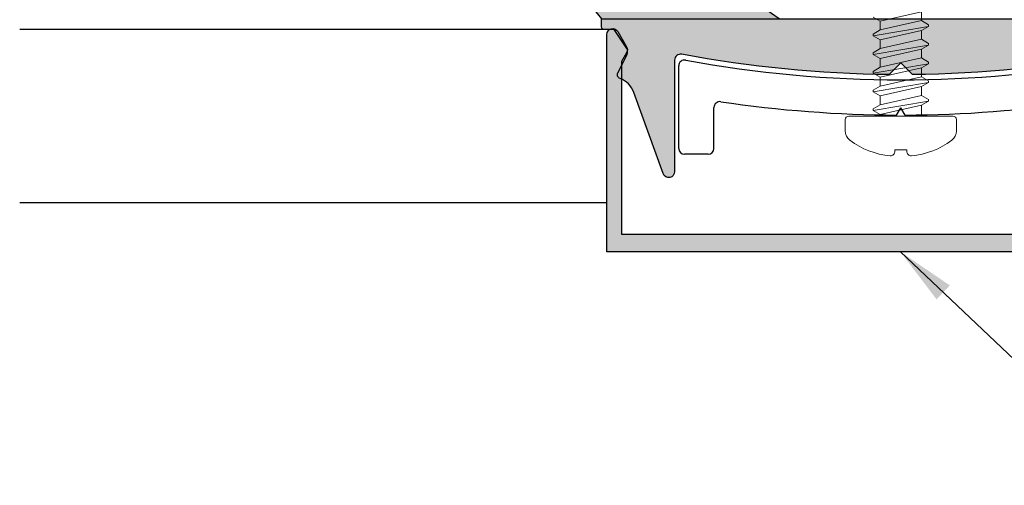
# Model space of a CAD drawing. Header units: millimetres. Extents: x 186 to 3172, y 505 to 3362.
# Tile 11 of 15: x 2957 to 3041, y 3035 to 3074. Entities that reach past the tile are written whole.
import ezdxf

# ---------------------------------------------------------------- set-up
doc = ezdxf.new("R2010")
doc.units = ezdxf.units.MM
doc.styles.get("Standard").update_dxf_attribs({"font": 'verdana.ttf'})
doc.dimstyles.new('New Style2', dxfattribs={"dimtxt": 5, "dimasz": 5, "dimexe": 2.5, "dimexo": 4, "dimgap": 2, "dimtad": 1, "dimtxsty": 'Standard', "dimcen": 5, "dimadec": 0, "dimazin": 0, "dimtfac": 1, "dimtmove": 0, "dimatfit": 3, "dimfxl": 0, "dimarcsym": 0})

# ---------------------------------------------------------------- blocks, each defined once
blk = doc.blocks.new('CW109')
blk.add_lwpolyline([(1.683013, 1.549038), (0.933013, 0.25, -0.767327), (0, 0.5), (0, 19), (50, 19), (50, 0.5, -0.767327), (49.066987, 0.25), (48.316987, 1.549038, -0.267949), (48.316987, 2.049038), (48.75, 2.799038), (48.75, 17.5), (1.25, 17.5), (1.25, 2.799038), (1.683013, 2.049038, -0.267949)], format="xyb", close=True)
blk = doc.blocks.new('CW09')
at = {"xscale": -1, "rotation": 180}
blk.add_blockref('CW109', (1.616133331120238, 20.73243637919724), dxfattribs=at)
blk = doc.blocks.new('A$C594A43D2')
for p, q in [((4.353757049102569e-06, 0.0004047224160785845), (4.943971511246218, 3.462207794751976)), ((5.647395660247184, 1.647796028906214), (8.856631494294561, 3.500649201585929)), ((9.647395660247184, 1.647796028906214), (12.85663149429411, 3.500649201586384)), ((5.287024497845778, 3.106966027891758), (4.243729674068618, 1.722467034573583)), ((9.167417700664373, 3.116860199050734), (7.978506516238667, 1.796440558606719)), ((13.16741770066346, 3.116860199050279), (11.97863664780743, 1.796585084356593)), ((13.64739566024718, 1.647796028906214), (17.05491034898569, 3.236746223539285)), ((17.69246905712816, 3.187192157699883), (15.11612491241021, 8.590800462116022e-07)), ((4.383538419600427, 1.501349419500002), (5.293842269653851, 1.501349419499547)), ((8.053685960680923, 1.501349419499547), (9.293842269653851, 1.501349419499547)), ((12.07282138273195, 1.501349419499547), (13.29384226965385, 1.501349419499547)), ((15.11612491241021, 8.590800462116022e-07), (4.353757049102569e-06, 0.0004047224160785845))]:
    blk.add_line(p, q)
for centre, radius, start, end in [((5.087365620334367, 3.257419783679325), 0.2499999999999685, 322.9999999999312, 125.0000000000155), ((8.981631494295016, 3.284142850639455), 0.2499999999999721, 317.9999999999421, 119.9999999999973), ((12.98163149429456, 3.28414285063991), 0.2499999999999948, 317.9999999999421, 119.9999999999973), ((16.84360121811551, 3.689900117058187), 0.4999999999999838, 295.0000000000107, 334.7548161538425), ((17.52196946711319, 3.37003058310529), 0.2500000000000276, 312.9999999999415, 154.7548161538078), ((4.391824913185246, 1.661346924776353), 0.1602119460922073, 157.573662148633, 272.9647792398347), ((8.064404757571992, 1.661202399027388), 0.1602119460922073, 122.4221921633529, 272.9647792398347), ((12.06453488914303, 1.661346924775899), 0.1602119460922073, 122.4221921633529, 272.9647792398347), ((5.293842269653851, 2.001349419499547), 0.500000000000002, 270, 315), ((9.293842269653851, 2.001349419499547), 0.4999999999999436, 270, 315), ((13.29384226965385, 2.001349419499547), 0.500000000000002, 270, 315)]:
    blk.add_arc(centre, radius, start, end)
blk = doc.blocks.new('A$C4B5D1575')
for points in [[(17.77150991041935, 13.4973955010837), (12.82754275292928, 16.95919857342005, 0.7782393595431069), (12.46054337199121, 16.64260411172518, 0.04555912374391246), (12.48448976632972, 16.60395680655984), (13.52778459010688, 15.21945781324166, -0.5508410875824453), (13.37140285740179, 14.99834019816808), (12.47767199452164, 14.99834019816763, -0.198912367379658), (12.12411860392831, 15.14478680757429), (8.914882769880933, 16.99763998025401, 0.8160880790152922), (8.589882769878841, 16.63113362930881, 0.02238803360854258), (8.604096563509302, 16.61385097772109), (9.793007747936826, 15.2934313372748, -0.7771760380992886), (9.69639070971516, 14.99834019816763), (8.477671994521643, 14.99834019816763, -0.198912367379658), (8.12411860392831, 15.14478680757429), (4.914882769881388, 16.99763998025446, 0.8540806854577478), (4.604096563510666, 16.61385097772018), (5.79287761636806, 15.29357586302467, -0.7710952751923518), (5.698692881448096, 14.99834019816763), (4.477671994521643, 14.99834019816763, -0.198912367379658), (4.124118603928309, 15.14478680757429), (0.7166039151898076, 16.73373700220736, -0.1752241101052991), (0.475667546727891, 16.97364453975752, 0.1681939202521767), (0.3613481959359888, 17.09062815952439, 0.8659602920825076), (0.07904520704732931, 16.68418293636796), (2.65538935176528, 13.49699163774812)], [(53.60538935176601, 13.49699163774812), (56.1817334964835, 16.68418293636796, 1.210456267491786), (55.78511115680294, 16.97364453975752, -0.1752241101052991), (55.54417478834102, 16.73373700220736), (52.13666009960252, 15.14478680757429, -0.198912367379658), (51.78310670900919, 14.99834019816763), (50.56208582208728, 14.99834019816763, -0.7710952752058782), (50.46790108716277, 15.29357586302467), (51.6566821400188, 16.61385097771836, 0.8284857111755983), (51.35909253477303, 17.00474042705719, 0.01387551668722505), (51.34686119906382, 16.99819441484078, 0.001113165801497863), (51.34589593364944, 16.99763998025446), (48.13666009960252, 15.14478680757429, -0.198912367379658), (47.78310670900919, 14.99834019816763), (46.56438799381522, 14.99834019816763, -0.7771760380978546), (46.46777095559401, 15.2934313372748), (47.65668214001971, 16.61385097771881, 0.7703466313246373), (47.39183899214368, 17.01830445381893, 0.05050493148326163), (47.3458959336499, 16.99763998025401), (44.13666009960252, 15.14478680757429, -0.198912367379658), (43.78310670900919, 14.99834019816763), (42.8893758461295, 14.99834019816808, -0.5508410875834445), (42.73299411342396, 15.21945781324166), (43.77628893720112, 16.60395680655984, 0.8540806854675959), (43.43323595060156, 16.95919857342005), (38.48926879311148, 13.49739550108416)]]:
    blk.add_hatch(color=9).paths.add_polyline_path(points)
h = blk.add_hatch(color=254)
edge = h.paths.add_edge_path()
edge.add_ellipse((28.13038935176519, 110.0683401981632), major_axis=(71.64405906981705, 71.64405906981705), ratio=0.9999999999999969, start_angle=214.3885080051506, end_angle=224.4372611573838, ccw=False)
edge.add_ellipse((9.380389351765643, 9.989621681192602), major_axis=(-0.35355339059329, 0.3535533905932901), ratio=0.9999999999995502, start_angle=-55.61149199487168, end_angle=45.00000000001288)
edge.add_line((8.880389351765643, 9.989621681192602), (8.880389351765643, 0.4983401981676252))
edge.add_ellipse((8.380389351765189, 0.4983401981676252), major_axis=(0.3535533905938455, 0.3535533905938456), ratio=0.9999999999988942, start_angle=154.9999999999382, end_angle=314.99999999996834, ccw=False)
edge.add_line((7.910543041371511, 0.3273301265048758), (5.396543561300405, 7.234486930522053))
edge.add_ellipse((3.517158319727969, 6.55044664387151), major_axis=(-1.414213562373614, 1.414213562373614), ratio=0.999999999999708, start_angle=244.999999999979, end_angle=294.118795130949)
edge.add_ellipse((4.354772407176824, 8.746102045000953), major_axis=(-0.2474873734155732, 0.2474873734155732), ratio=0.9999999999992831, start_angle=18.440000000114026, end_angle=114.11879513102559, ccw=False)
edge.add_line((4.041709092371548, 8.902599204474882), (4.827622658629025, 10.47477282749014))
edge.add_ellipse((4.380389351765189, 10.69834019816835), major_axis=(-0.35355339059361, 0.3535533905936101), ratio=0.9999999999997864, start_angle=198.4399999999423, end_angle=258.441923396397)
edge.add_line((4.797611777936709, 10.97388592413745), (3.784943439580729, 12.50723556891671))
edge.add_ellipse((3.618054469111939, 12.39701727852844), major_axis=(0.1414213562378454, 0.1414213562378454), ratio=0.9999999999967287, start_angle=348.4419233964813, end_angle=405.0015308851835)
edge.add_line((3.618049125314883, 12.59701727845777), (2.855394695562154, 12.59699690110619))
edge.add_ellipse((2.855389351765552, 12.79699690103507), major_axis=(-0.1414213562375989, 0.1414213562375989), ratio=0.9999999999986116, start_angle=45.00000000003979, end_angle=135.0015308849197, ccw=False)
edge.add_line((2.65538935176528, 12.79699690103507), (2.65538935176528, 13.49835288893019))
edge.add_line((2.65538935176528, 13.49835288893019), (53.6053893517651, 13.49699163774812))
edge.add_line((53.6053893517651, 13.49699163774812), (53.6053893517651, 12.79699690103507))
edge.add_ellipse((53.40538935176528, 12.79699690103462), major_axis=(0.1414213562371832, 0.1414213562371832), ratio=0.999999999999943, start_angle=224.9984691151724, end_angle=314.99999999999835, ccw=False)
edge.add_line((53.40538400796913, 12.59699690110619), (52.64272957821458, 12.59701727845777))
edge.add_ellipse((52.64272423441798, 12.39701727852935), major_axis=(0.1414213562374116, 0.1414213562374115), ratio=0.9999999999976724, start_angle=44.99846911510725, end_angle=101.5580766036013)
edge.add_line((52.47583526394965, 12.50723556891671), (51.46316692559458, 10.97388592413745))
edge.add_ellipse((51.88038935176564, 10.69834019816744), major_axis=(-0.3535533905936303, 0.3535533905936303), ratio=0.9999999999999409, start_angle=11.5580766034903, end_angle=71.5599999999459)
edge.add_line((51.43315604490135, 10.47477282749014), (52.21906961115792, 8.902599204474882))
edge.add_ellipse((51.90600629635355, 8.746102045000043), major_axis=(0.2474873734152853, 0.2474873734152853), ratio=0.9999999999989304, start_angle=245.8812048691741, end_angle=341.56000000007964, ccw=False)
edge.add_ellipse((52.74362038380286, 6.5504466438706), major_axis=(-1.414213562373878, 1.414213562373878), ratio=0.9999999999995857, start_angle=-24.11879513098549, end_angle=25.00000000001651)
edge.add_line((50.86423514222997, 7.234486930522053), (48.35023566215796, 0.3273301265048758))
edge.add_ellipse((47.88038935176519, 0.4983401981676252), major_axis=(-0.3535533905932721, 0.3535533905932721), ratio=0.9999999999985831, start_angle=45.000000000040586, end_angle=205.0000000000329, ccw=False)
edge.add_line((47.38038935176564, 0.4983401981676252), (47.38038935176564, 9.989621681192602))
edge.add_ellipse((46.88038935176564, 9.989621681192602), major_axis=(0.3535533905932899, 0.3535533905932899), ratio=0.9999999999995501, start_angle=314.9999999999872, end_angle=415.6114919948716)
edge.add_ellipse((28.13038935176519, 110.0683401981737), major_axis=(71.64405906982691, 71.64405906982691), ratio=0.99999999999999, start_angle=225.562738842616, end_angle=235.6114919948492, ccw=False)
edge.add_line((29.12550248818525, 8.753227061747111), (28.13038935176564, 9.748340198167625))
edge.add_line((28.13038935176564, 9.748340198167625), (27.13527621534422, 8.753227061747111))
blk.add_lwpolyline([(27.13527621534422, 8.753227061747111, -0.043874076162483), (9.472463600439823, 10.48107089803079, 0.4695600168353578), (8.880389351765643, 9.989621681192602), (8.880389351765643, 0.4983401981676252, -0.8390996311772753), (7.910543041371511, 0.3273301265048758), (5.396543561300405, 7.234486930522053, 0.2176641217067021), (4.230021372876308, 8.419089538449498, -0.4435503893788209), (4.041709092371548, 8.902599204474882), (4.827622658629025, 10.47477282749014, 0.2679581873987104), (4.797611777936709, 10.97388592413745), (3.784943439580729, 12.50723556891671, 0.2519231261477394), (3.618049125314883, 12.59701727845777), (2.855394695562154, 12.59699690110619, -0.4142213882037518), (2.65538935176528, 12.79699690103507), (2.65538935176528, 13.49835288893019), (53.6053893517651, 13.49699163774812), (53.6053893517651, 12.79699690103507, -0.4142213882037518), (53.40538400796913, 12.59699690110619), (52.64272957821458, 12.59701727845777, 0.2519231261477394), (52.47583526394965, 12.50723556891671), (51.46316692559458, 10.97388592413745, 0.2679581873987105), (51.43315604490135, 10.47477282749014), (52.21906961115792, 8.902599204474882, -0.4435503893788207), (52.03075733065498, 8.419089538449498, 0.217664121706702), (50.86423514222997, 7.234486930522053), (48.35023566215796, 0.3273301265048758, -0.8390996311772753), (47.38038935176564, 0.4983401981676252), (47.38038935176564, 9.989621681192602, 0.4695600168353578), (46.78831510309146, 10.48107089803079, -0.043874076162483), (29.12550248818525, 8.753227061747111), (28.13038935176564, 9.748340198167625)], format="xyb", close=True)
at = {"xscale": -1}
blk.add_blockref('A$C594A43D2', (17.77151426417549, 13.49699077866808), dxfattribs=at)
blk.add_blockref('A$C594A43D2', (38.48926443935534, 13.49699077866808))

msp = doc.modelspace()

# ---------------------------------------------------------------- hatches: boundary and pattern name
msp.add_hatch(color=256).paths.add_polyline_path([(3007.064339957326, 3072.852157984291, -0.767326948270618), (3007.997352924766, 3073.102158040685), (3008.747352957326, 3071.803119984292, -0.2679491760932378), (3008.747352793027, 3071.30311969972), (3008.314339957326, 3070.553119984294), (3008.314339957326, 3055.852157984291), (3055.814339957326, 3055.852157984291), (3055.814339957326, 3070.553119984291), (3055.381326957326, 3071.303119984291, -0.2679491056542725), (3055.381327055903, 3071.803120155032), (3056.131326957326, 3073.102157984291, -0.7673270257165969), (3057.064339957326, 3072.852157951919), (3057.064339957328, 3054.352157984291), (3007.064339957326, 3054.352157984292)])

# ---------------------------------------------------------------- linework, layer by layer
at = {"lineweight": 5}
for p, q in [((3030.331010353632, 3073.981023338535), (3029.721010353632, 3074.326166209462)), ((3033.836010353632, 3074.776023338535), (3030.331010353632, 3073.981023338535)), ((3033.836010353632, 3074.776023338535), (3033.836010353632, 3074.033349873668)), ((3029.721010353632, 3072.736166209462), (3034.446010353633, 3073.531166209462)), ((3030.331010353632, 3073.238349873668), (3033.836010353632, 3074.033349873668)), ((3030.331010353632, 3073.238349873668), (3030.331010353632, 3073.981023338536)), ((3033.836010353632, 3074.033349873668), (3034.446010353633, 3073.681166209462)), ((3034.446010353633, 3073.531166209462), (3033.836010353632, 3073.186023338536)), ((3034.446010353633, 3073.681166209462), (3034.446010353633, 3073.531166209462)), ((3029.721010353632, 3072.886166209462), (3030.331010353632, 3073.238349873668)), ((3029.721010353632, 3072.736166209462), (3029.721010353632, 3072.886166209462)), ((3030.331010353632, 3072.391023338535), (3029.721010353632, 3072.736166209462)), ((3033.836010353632, 3073.186023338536), (3030.331010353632, 3072.391023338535)), ((3030.331010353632, 3071.648349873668), (3033.836010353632, 3072.443349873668)), ((3033.836010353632, 3073.186023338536), (3033.836010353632, 3072.443349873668)), ((3033.836010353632, 3072.443349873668), (3034.446010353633, 3072.091166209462)), ((3029.721010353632, 3071.146166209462), (3034.446010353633, 3071.941166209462)), ((3029.721010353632, 3071.296166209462), (3030.331010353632, 3071.648349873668)), ((3030.331010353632, 3071.648349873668), (3030.331010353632, 3072.391023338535)), ((3034.446010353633, 3071.941166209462), (3033.836010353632, 3071.596023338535)), ((3034.446010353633, 3072.091166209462), (3034.446010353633, 3071.941166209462)), ((3029.721010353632, 3071.146166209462), (3029.721010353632, 3071.296166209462)), ((3030.331010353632, 3070.801023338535), (3029.721010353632, 3071.146166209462)), ((3033.836010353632, 3071.596023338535), (3030.331010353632, 3070.801023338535)), ((3030.331010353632, 3070.058349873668), (3033.836010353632, 3070.853349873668)), ((3030.331010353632, 3070.058349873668), (3030.331010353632, 3070.801023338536)), ((3033.836010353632, 3071.596023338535), (3033.836010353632, 3070.853349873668)), ((3033.836010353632, 3070.853349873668), (3034.446010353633, 3070.501166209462)), ((3029.721010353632, 3069.556166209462), (3034.446010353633, 3070.351166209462)), ((3029.721010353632, 3069.706166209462), (3030.331010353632, 3070.058349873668)), ((3033.836010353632, 3070.006023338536), (3030.331010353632, 3069.211023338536)), ((3034.446010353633, 3070.351166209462), (3033.836010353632, 3070.006023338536)), ((3033.836010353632, 3070.006023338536), (3033.836010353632, 3069.263349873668)), ((3034.446010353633, 3070.501166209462), (3034.446010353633, 3070.351166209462)), ((3029.721010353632, 3069.556166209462), (3029.721010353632, 3069.706166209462)), ((3030.331010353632, 3069.211023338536), (3029.721010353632, 3069.556166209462)), ((3030.331010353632, 3068.468349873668), (3033.836010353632, 3069.263349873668)), ((3030.331010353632, 3068.468349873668), (3030.331010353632, 3069.211023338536)), ((3033.836010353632, 3069.263349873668), (3034.446010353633, 3068.911166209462)), ((3029.721010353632, 3067.966166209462), (3034.446010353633, 3068.761166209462)), ((3029.721010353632, 3068.116166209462), (3030.331010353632, 3068.468349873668)), ((3033.836010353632, 3068.416023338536), (3030.331010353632, 3067.621023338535)), ((3034.446010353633, 3068.761166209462), (3033.836010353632, 3068.416023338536)), ((3033.836010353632, 3068.416023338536), (3033.836010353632, 3067.673349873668)), ((3034.446010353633, 3068.911166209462), (3034.446010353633, 3068.761166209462)), ((3029.721010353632, 3067.966166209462), (3029.721010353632, 3068.116166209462)), ((3030.331010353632, 3067.621023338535), (3029.721010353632, 3067.966166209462)), ((3030.331010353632, 3066.878349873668), (3033.836010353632, 3067.673349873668)), ((3030.331010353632, 3066.878349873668), (3030.331010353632, 3067.621023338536)), ((3033.836010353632, 3067.673349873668), (3034.446010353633, 3067.321166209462)), ((3029.721010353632, 3066.376166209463), (3034.446010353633, 3067.171166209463)), ((3029.721010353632, 3066.526166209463), (3030.331010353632, 3066.878349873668)), ((3033.836010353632, 3066.826023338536), (3030.331010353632, 3066.031023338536)), ((3034.446010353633, 3067.171166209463), (3033.836010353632, 3066.826023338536)), ((3033.836010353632, 3066.826023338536), (3033.836010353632, 3065.911166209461)), ((3034.446010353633, 3067.321166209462), (3034.446010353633, 3067.171166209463)), ((3029.721010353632, 3066.376166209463), (3029.721010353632, 3066.526166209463)), ((3030.331010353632, 3066.031023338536), (3029.721010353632, 3066.376166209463)), ((3030.331010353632, 3065.911166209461), (3030.331010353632, 3066.031023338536))]:
    msp.add_line(p, q, dxfattribs=at)
for p, q in [((3007.064339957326, 3073.273676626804), (2957.083418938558, 3073.273676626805)), ((3013.180308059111, 3063.157791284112), (3013.180308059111, 3070.180643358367)), ((3016.180308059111, 3063.157791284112), (3016.180308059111, 3066.63989381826)), ((3031.724418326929, 3065.999537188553), (3032.083510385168, 3066.609562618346)), ((3032.442589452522, 3065.999559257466), (3032.083510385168, 3066.609562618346)), ((3015.680308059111, 3062.657791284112), (3013.680308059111, 3062.657791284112)), ((3007.064339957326, 3058.540283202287), (2957.083418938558, 3058.540283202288))]:
    msp.add_line(p, q)
msp.add_lwpolyline([(3036.422471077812, 3063.859524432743, 0.2347592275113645), (3036.818510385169, 3064.656538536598), (3036.818510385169, 3065.611166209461, 0.4142135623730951), (3036.518510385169, 3065.911166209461), (3027.648510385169, 3065.911166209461, 0.4142135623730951), (3027.348510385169, 3065.611166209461), (3027.348510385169, 3064.656538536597, 0.2347592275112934), (3027.744549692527, 3063.859524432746, 0.1399707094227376), (3031.173612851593, 3062.528227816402, 0.4214803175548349), (3031.583510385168, 3062.92810534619), (3031.583510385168, 3063.031166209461), (3032.583510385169, 3063.031166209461), (3032.583510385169, 3062.92810534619, 0.4214803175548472), (3032.993407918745, 3062.528227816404, 0.1399707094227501)], format="xyb", close=True, dxfattribs=at)
for centre, radius, start, end in [((3013.680308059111, 3070.180643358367), 0.5, 79.55562901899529, 180), ((3032.080308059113, 3169.998928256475), 101, 259.5556290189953, 280.4443709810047), ((3016.680308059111, 3066.63989381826), 0.5, 81.52554663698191, 180), ((3032.080308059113, 3169.998928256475), 104, 261.5255466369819, 269.8039325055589), ((3032.080308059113, 3169.998928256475), 104, 270.1995888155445, 278.4744533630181), ((3013.680308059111, 3063.157791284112), 0.5, 180, 270), ((3015.680308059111, 3063.157791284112), 0.5, 270, 0)]:
    msp.add_arc(centre, radius, start, end)

# ---------------------------------------------------------------- block references
msp.add_blockref('A$C4B5D1575', (3003.953121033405, 3060.688057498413))
at = {"xscale": -1}
msp.add_blockref('CW09', (3058.680473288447, 3052.619721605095), dxfattribs=at)

# ---------------------------------------------------------------- leaders
msp.add_leader([(3032.064339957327, 3054.352157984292), (3052.989496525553, 3034.501580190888)], dimstyle='New Style2', override={"dimgap": 2, "dimtad": 0})

doc.saveas('drawing.dxf')
